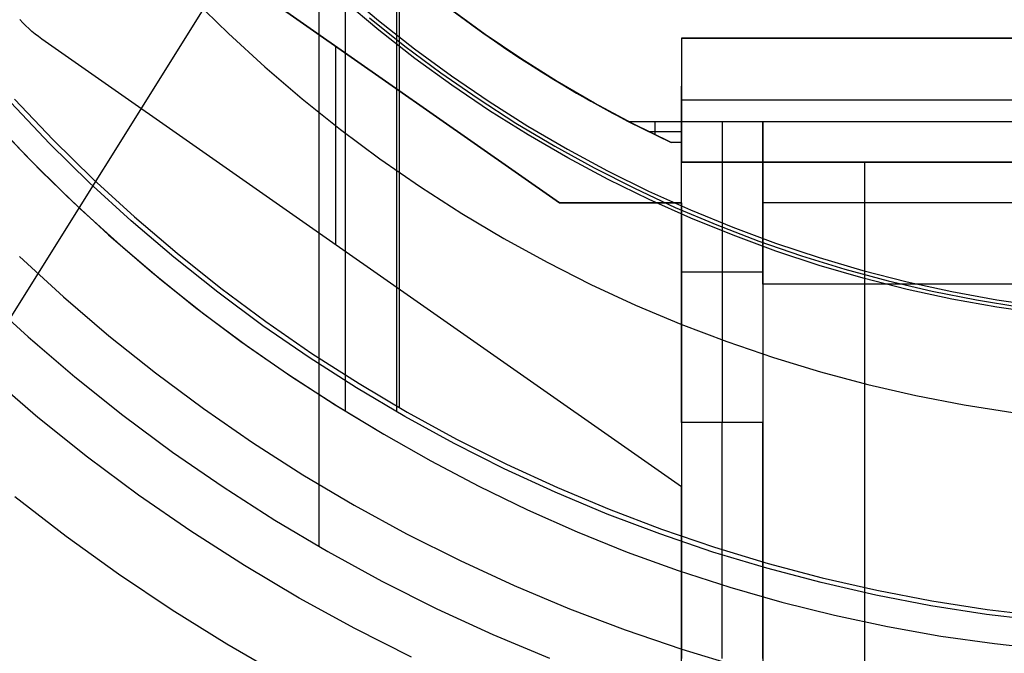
# Model space of a CAD drawing. Header units: millimetres. Extents: x 6038 to 7358, y -8545 to -7225.
# Tile 53 of 256: x 6669 to 6693, y -7925 to -7910. Entities that reach past the tile are written whole.
import ezdxf

# ---------------------------------------------------------------- set-up
doc = ezdxf.new("R2010")
doc.units = ezdxf.units.MM
doc.layers.add('color', color=7, linetype='Continuous')
doc.layers.add('luz', color=7, linetype='Continuous')

msp = doc.modelspace()

# ---------------------------------------------------------------- linework, layer by layer
at = {"color": 7, "true_color": 0xffffff}
for p, q in [((6676.407, -7846.719, 105.1), (6676.407, -7922.614, 105.1)), ((6677.056, -7850.054, 51.1), (6677.056, -7919.279, 51.1)), ((6678.316, -7850.025, 199.6), (6678.316, -7919.308, 199.6)), ((6678.379, -7850.134, 200.6), (6678.379, -7919.199, 200.6)), ((6682.316, -7914.167, 258.059), (6672.316, -7907.167, 258.059)), ((6672.316, -7907.167, 261.059), (6682.316, -7914.167, 261.059)), ((6682.316, -7914.167, 259.559), (6672.316, -7907.167, 259.559)), ((6682.316, -7914.167, 258.059), (6672.316, -7907.167, 258.059)), ((6672.316, -7907.167, 261.059), (6682.316, -7914.167, 261.059)), ((6679.383, -7909.213, 215.059), (6680.194, -7909.818, 215.059)), ((6679.585, -7909.368, 212.059), (6680.431, -7909.986, 212.059)), ((6679.585, -7909.368, 212.059), (6680.431, -7909.986, 212.059)), ((6680.494, -7910.031, 218.059), (6679.639, -7909.408, 218.059)), ((6680.494, -7910.031, 218.059), (6679.639, -7909.408, 218.059)), ((6669.13, -7909.742, 258.059), (6669.061, -7909.665, 258.059)), ((6669.13, -7909.742, 261.059), (6669.061, -7909.665, 261.059)), ((6669.13, -7909.742, 258.059), (6669.061, -7909.665, 258.059)), ((6669.13, -7909.742, 259.559), (6669.061, -7909.665, 259.559)), ((6669.13, -7909.742, 261.059), (6669.061, -7909.665, 261.059)), ((6669.202, -7909.815, 258.059), (6669.13, -7909.742, 258.059)), ((6669.202, -7909.815, 261.059), (6669.13, -7909.742, 261.059)), ((6669.202, -7909.815, 258.059), (6669.13, -7909.742, 258.059)), ((6669.202, -7909.815, 259.559), (6669.13, -7909.742, 259.559)), ((6669.202, -7909.815, 261.059), (6669.13, -7909.742, 261.059)), ((6669.276, -7909.887, 258.059), (6669.202, -7909.815, 258.059)), ((6669.276, -7909.887, 261.059), (6669.202, -7909.815, 261.059)), ((6669.276, -7909.887, 258.059), (6669.202, -7909.815, 258.059)), ((6669.276, -7909.887, 259.559), (6669.202, -7909.815, 259.559)), ((6669.276, -7909.887, 261.059), (6669.202, -7909.815, 261.059)), ((6680.194, -7909.818, 215.059), (6681.024, -7910.396, 215.059)), ((6669.353, -7909.955, 258.059), (6669.276, -7909.887, 258.059)), ((6669.353, -7909.955, 261.059), (6669.276, -7909.887, 261.059)), ((6669.353, -7909.955, 258.059), (6669.276, -7909.887, 258.059)), ((6669.353, -7909.955, 259.559), (6669.276, -7909.887, 259.559)), ((6669.353, -7909.955, 261.059), (6669.276, -7909.887, 261.059)), ((6669.432, -7910.021, 258.059), (6669.353, -7909.955, 258.059)), ((6669.432, -7910.021, 261.059), (6669.353, -7909.955, 261.059)), ((6669.432, -7910.021, 258.059), (6669.353, -7909.955, 258.059)), ((6669.432, -7910.021, 259.559), (6669.353, -7909.955, 259.559)), ((6669.432, -7910.021, 261.059), (6669.353, -7909.955, 261.059)), ((6669.513, -7910.084, 258.059), (6669.432, -7910.021, 258.059)), ((6669.513, -7910.084, 261.059), (6669.432, -7910.021, 261.059)), ((6669.513, -7910.084, 258.059), (6669.432, -7910.021, 258.059)), ((6669.513, -7910.084, 259.559), (6669.432, -7910.021, 259.559)), ((6669.513, -7910.084, 261.059), (6669.432, -7910.021, 261.059)), ((6669.596, -7910.145, 258.059), (6669.513, -7910.084, 258.059)), ((6669.596, -7910.145, 261.059), (6669.513, -7910.084, 261.059)), ((6669.596, -7910.145, 258.059), (6669.513, -7910.084, 258.059)), ((6669.596, -7910.145, 259.559), (6669.513, -7910.084, 259.559)), ((6669.596, -7910.145, 261.059), (6669.513, -7910.084, 261.059)), ((6680.431, -7909.986, 212.059), (6681.297, -7910.577, 212.059)), ((6680.431, -7909.986, 212.059), (6681.297, -7910.577, 212.059)), ((6681.369, -7910.624, 218.059), (6680.494, -7910.031, 218.059)), ((6681.369, -7910.624, 218.059), (6680.494, -7910.031, 218.059)), ((6685.316, -7921.149, 258.059), (6669.596, -7910.145, 258.059)), ((6685.316, -7921.149, 261.059), (6669.596, -7910.145, 261.059)), ((6669.596, -7910.145, 261.059), (6669.596, -7910.145, 258.059)), ((6685.316, -7921.149, 258.059), (6669.596, -7910.145, 258.059)), ((6685.316, -7921.149, 259.559), (6669.596, -7910.145, 259.559)), ((6669.596, -7910.145, 261.059), (6669.596, -7910.145, 258.059)), ((6685.316, -7921.149, 261.059), (6669.596, -7910.145, 261.059)), ((6676.816, -7910.317, 258.059), (6676.816, -7915.199, 258.059)), ((6711.316, -7910.123, 218.059), (6685.316, -7910.123, 218.059)), ((6685.316, -7910.123, 218.059), (6685.316, -7910.123, 223.059)), ((6685.316, -7910.123, 223.059), (6711.316, -7910.123, 223.059)), ((6711.316, -7910.123, 220.559), (6685.316, -7910.123, 220.559)), ((6685.316, -7910.123, 223.059), (6711.316, -7910.123, 223.059)), ((6685.316, -7910.123, 223.059), (6685.316, -7913.167, 258.059)), ((6685.316, -7910.123, 218.059), (6685.316, -7910.123, 223.059)), ((6685.316, -7910.123, 223.059), (6685.316, -7913.167, 258.059)), ((6685.316, -7910.123, 218.059), (6685.316, -7912.688, 218.059)), ((6711.316, -7910.123, 218.059), (6685.316, -7910.123, 218.059)), ((6685.316, -7910.123, 218.059), (6685.316, -7912.688, 218.059)), ((6681.024, -7910.396, 215.059), (6681.873, -7910.946, 215.059)), ((6681.297, -7910.577, 212.059), (6682.182, -7911.137, 212.059)), ((6681.297, -7910.577, 212.059), (6682.182, -7911.137, 212.059)), ((6677.316, -7910.667, 261.059), (6677.316, -7910.667, 258.059)), ((6682.264, -7911.187, 218.059), (6681.369, -7910.624, 218.059)), ((6682.264, -7911.187, 218.059), (6681.369, -7910.624, 218.059)), ((6681.873, -7910.946, 215.059), (6682.739, -7911.469, 215.059)), ((6682.182, -7911.137, 212.059), (6683.086, -7911.667, 212.059)), ((6682.182, -7911.137, 212.059), (6683.086, -7911.667, 212.059)), ((6683.178, -7911.719, 218.059), (6682.264, -7911.187, 218.059)), ((6683.178, -7911.719, 218.059), (6682.264, -7911.187, 218.059)), ((6685.316, -7916.951, 236.559), (6685.316, -7911.297, 236.559)), ((6682.739, -7911.469, 215.059), (6683.622, -7911.962, 215.059)), ((6669.789, -7912.706, 199.6), (6668.838, -7911.704, 199.6)), ((6669.789, -7912.706, 199.6), (6668.838, -7911.704, 199.6)), ((6668.931, -7911.619, 200.6), (6669.879, -7912.618, 200.6)), ((6668.931, -7911.619, 200.6), (6669.879, -7912.618, 200.6)), ((6683.086, -7911.667, 212.059), (6684.007, -7912.167, 212.059)), ((6683.086, -7911.667, 212.059), (6684.007, -7912.167, 212.059)), ((6684.11, -7912.22, 218.059), (6683.178, -7911.719, 218.059)), ((6684.11, -7912.22, 218.059), (6683.178, -7911.719, 218.059)), ((6711.316, -7911.645, 240.559), (6685.316, -7911.645, 240.559)), ((6668.264, -7912.007, 51.1), (6669.22, -7913.023, 51.1)), ((6668.264, -7912.007, 51.1), (6669.22, -7913.023, 51.1)), ((6683.622, -7911.962, 215.059), (6684.52, -7912.427, 215.059)), ((6684.007, -7912.167, 212.059), (6685.058, -7912.688, 218.059)), ((6684.007, -7912.167, 212.059), (6685.058, -7912.688, 218.059)), ((6684.007, -7912.167, 212.059), (6685.316, -7912.167, 212.059)), ((6684.007, -7912.167, 212.059), (6685.316, -7912.167, 212.059)), ((6685.058, -7912.688, 218.059), (6684.11, -7912.22, 218.059)), ((6685.058, -7912.688, 218.059), (6684.11, -7912.22, 218.059)), ((6684.662, -7912.167, 212.059), (6684.662, -7912.497, 215.864)), ((6685.316, -7912.167, 212.059), (6685.316, -7912.688, 218.059)), ((6685.316, -7919.571, 249.976), (6685.316, -7912.167, 212.059)), ((6685.316, -7912.167, 212.059), (6687.316, -7912.167, 212.059)), ((6685.316, -7912.167, 212.059), (6685.316, -7912.688, 218.059)), ((6685.316, -7919.571, 249.976), (6685.316, -7912.167, 212.059)), ((6685.316, -7912.167, 212.059), (6687.316, -7912.167, 212.059)), ((6686.316, -7912.167, 212.059), (6686.316, -7919.571, 249.976)), ((6687.316, -7912.167, 212.059), (6687.316, -7919.571, 249.976)), ((6687.316, -7916.167, 258.059), (6687.316, -7912.167, 212.059)), ((6687.316, -7912.167, 212.059), (6709.316, -7912.167, 212.059)), ((6687.316, -7912.167, 212.059), (6687.316, -7919.571, 249.976)), ((6687.316, -7916.167, 258.059), (6687.316, -7912.167, 212.059)), ((6687.316, -7912.167, 212.059), (6709.316, -7912.167, 212.059)), ((6668.663, -7912.44, 51.1), (6669.588, -7913.395, 51.1)), ((6685.316, -7912.427, 215.059), (6684.52, -7912.427, 215.059)), ((6670.774, -7913.674, 199.6), (6669.789, -7912.706, 199.6)), ((6670.774, -7913.674, 199.6), (6669.789, -7912.706, 199.6)), ((6669.879, -7912.618, 200.6), (6670.86, -7913.583, 200.6)), ((6669.879, -7912.618, 200.6), (6670.86, -7913.583, 200.6)), ((6685.316, -7912.688, 218.059), (6685.058, -7912.688, 218.059)), ((6685.316, -7912.688, 218.059), (6685.058, -7912.688, 218.059)), ((6669.22, -7913.023, 51.1), (6670.211, -7914.005, 51.1)), ((6669.22, -7913.023, 51.1), (6670.211, -7914.005, 51.1)), ((6685.316, -7913.167, 258.059), (6711.316, -7913.167, 258.059)), ((6685.316, -7913.167, 258.059), (6711.316, -7913.167, 258.059)), ((6685.316, -7913.167, 258.059), (6685.316, -7913.167, 261.059)), ((6685.316, -7913.167, 261.059), (6711.316, -7913.167, 261.059)), ((6711.316, -7913.167, 259.559), (6685.316, -7913.167, 259.559)), ((6685.316, -7913.167, 258.059), (6685.316, -7913.167, 261.059)), ((6685.316, -7914.167, 261.059), (6685.316, -7913.167, 261.059)), ((6685.316, -7913.167, 261.059), (6711.316, -7913.167, 261.059)), ((6685.316, -7914.167, 261.059), (6685.316, -7913.167, 261.059)), ((6689.816, -7913.167, 261.059), (6689.816, -7942.167, 261.059)), ((6669.588, -7913.395, 51.1), (6670.543, -7914.32, 51.1)), ((6671.791, -7914.607, 199.6), (6670.774, -7913.674, 199.6)), ((6671.791, -7914.607, 199.6), (6670.774, -7913.674, 199.6)), ((6670.86, -7913.583, 200.6), (6671.875, -7914.513, 200.6)), ((6670.86, -7913.583, 200.6), (6671.875, -7914.513, 200.6)), ((6670.211, -7914.005, 51.1), (6671.234, -7914.952, 51.1)), ((6670.211, -7914.005, 51.1), (6671.234, -7914.952, 51.1)), ((6682.316, -7914.167, 261.059), (6682.316, -7914.167, 258.059)), ((6682.316, -7914.167, 261.059), (6682.316, -7914.167, 258.059)), ((6685.316, -7914.167, 258.059), (6682.316, -7914.167, 258.059)), ((6682.316, -7914.167, 261.059), (6685.316, -7914.167, 261.059)), ((6685.316, -7914.167, 259.559), (6682.316, -7914.167, 259.559)), ((6685.316, -7914.167, 258.059), (6682.316, -7914.167, 258.059)), ((6682.316, -7914.167, 261.059), (6685.316, -7914.167, 261.059)), ((6683.816, -7914.167, 261.059), (6683.816, -7914.167, 258.059)), ((6685.316, -7914.167, 261.059), (6685.316, -7914.167, 258.059)), ((6685.316, -7914.167, 258.059), (6685.316, -7921.149, 258.059)), ((6685.316, -7914.167, 261.059), (6685.316, -7914.167, 258.059)), ((6685.316, -7914.167, 258.059), (6685.316, -7921.149, 258.059)), ((6709.316, -7914.167, 235.059), (6687.316, -7914.167, 235.059)), ((6687.316, -7914.167, 235.059), (6687.316, -7916.658, 235.059)), ((6670.543, -7914.32, 51.1), (6671.528, -7915.213, 51.1)), ((6672.841, -7915.505, 199.6), (6671.791, -7914.607, 199.6)), ((6672.841, -7915.505, 199.6), (6671.791, -7914.607, 199.6)), ((6671.875, -7914.513, 200.6), (6672.921, -7915.408, 200.6)), ((6671.875, -7914.513, 200.6), (6672.921, -7915.408, 200.6)), ((6671.234, -7914.952, 51.1), (6672.29, -7915.864, 51.1)), ((6671.234, -7914.952, 51.1), (6672.29, -7915.864, 51.1)), ((6671.528, -7915.213, 51.1), (6672.542, -7916.073, 51.1)), ((6672.921, -7915.408, 200.6), (6673.997, -7916.266, 200.6)), ((6672.921, -7915.408, 200.6), (6673.997, -7916.266, 200.6)), ((6669.048, -7915.491, 52.515), (6670.13, -7916.483, 52.515)), ((6669.048, -7915.491, 52.515), (6670.13, -7916.483, 52.515)), ((6673.92, -7916.366, 199.6), (6672.841, -7915.505, 199.6)), ((6673.92, -7916.366, 199.6), (6672.841, -7915.505, 199.6)), ((6677.456, -7915.647, 258.059), (6677.456, -7915.647, 261.059)), ((6672.29, -7915.864, 51.1), (6673.376, -7916.739, 51.1)), ((6672.29, -7915.864, 51.1), (6673.376, -7916.739, 51.1)), ((6687.316, -7915.869, 231.018), (6685.316, -7915.869, 231.018)), ((6672.542, -7916.073, 51.1), (6673.583, -7916.899, 51.1)), ((6675.029, -7917.189, 199.6), (6673.92, -7916.366, 199.6)), ((6675.029, -7917.189, 199.6), (6673.92, -7916.366, 199.6)), ((6673.997, -7916.266, 200.6), (6675.102, -7917.087, 200.6)), ((6673.997, -7916.266, 200.6), (6675.102, -7917.087, 200.6)), ((6709.316, -7916.167, 258.059), (6687.316, -7916.167, 258.059)), ((6687.316, -7916.167, 258.059), (6687.316, -7929.385, 258.059)), ((6709.316, -7916.167, 258.059), (6687.316, -7916.167, 258.059)), ((6687.316, -7916.167, 258.059), (6687.316, -7929.385, 258.059)), ((6668.145, -7916.442, 105.1), (6669.26, -7917.465, 105.1)), ((6668.145, -7916.442, 105.1), (6669.26, -7917.465, 105.1)), ((6670.13, -7916.483, 52.515), (6671.245, -7917.437, 52.515)), ((6670.13, -7916.483, 52.515), (6671.245, -7917.437, 52.515)), ((6673.376, -7916.739, 51.1), (6674.492, -7917.577, 51.1)), ((6673.376, -7916.739, 51.1), (6674.492, -7917.577, 51.1)), ((6673.583, -7916.899, 51.1), (6674.651, -7917.691, 51.1)), ((6675.102, -7917.087, 200.6), (6676.235, -7917.869, 200.6)), ((6675.102, -7917.087, 200.6), (6676.235, -7917.869, 200.6)), ((6676.165, -7917.973, 199.6), (6675.029, -7917.189, 199.6)), ((6676.165, -7917.973, 199.6), (6675.029, -7917.189, 199.6)), ((6669.26, -7917.465, 105.1), (6670.409, -7918.448, 105.1)), ((6669.26, -7917.465, 105.1), (6670.409, -7918.448, 105.1)), ((6671.245, -7917.437, 52.515), (6672.392, -7918.351, 52.515)), ((6671.245, -7917.437, 52.515), (6672.392, -7918.351, 52.515)), ((6674.492, -7917.577, 51.1), (6675.636, -7918.375, 51.1)), ((6674.492, -7917.577, 51.1), (6675.636, -7918.375, 51.1)), ((6674.651, -7917.691, 51.1), (6675.744, -7918.448, 51.1)), ((6677.328, -7918.718, 199.6), (6676.165, -7917.973, 199.6)), ((6677.328, -7918.718, 199.6), (6676.165, -7917.973, 199.6)), ((6676.235, -7917.869, 200.6), (6677.394, -7918.611, 200.6)), ((6676.235, -7917.869, 200.6), (6677.394, -7918.611, 200.6)), ((6669.502, -7919.442, 60.689), (6668.316, -7918.424, 60.689)), ((6669.502, -7919.442, 60.689), (6668.316, -7918.424, 60.689)), ((6670.409, -7918.448, 105.1), (6671.592, -7919.391, 105.1)), ((6670.409, -7918.448, 105.1), (6671.592, -7919.391, 105.1)), ((6672.392, -7918.351, 52.515), (6673.57, -7919.226, 52.515)), ((6672.392, -7918.351, 52.515), (6673.57, -7919.226, 52.515)), ((6675.636, -7918.375, 51.1), (6676.806, -7919.134, 51.1)), ((6675.636, -7918.375, 51.1), (6676.806, -7919.134, 51.1)), ((6675.744, -7918.448, 51.1), (6676.862, -7919.168, 51.1)), ((6678.516, -7919.422, 199.6), (6677.328, -7918.718, 199.6)), ((6678.516, -7919.422, 199.6), (6677.328, -7918.718, 199.6)), ((6677.394, -7918.611, 200.6), (6678.578, -7919.313, 200.6)), ((6677.394, -7918.611, 200.6), (6678.578, -7919.313, 200.6)), ((6673.57, -7919.226, 52.515), (6674.778, -7920.06, 52.515)), ((6673.57, -7919.226, 52.515), (6674.778, -7920.06, 52.515)), ((6676.806, -7919.134, 51.1), (6678.002, -7919.852, 51.1)), ((6676.806, -7919.134, 51.1), (6678.002, -7919.852, 51.1)), ((6676.862, -7919.168, 51.1), (6678.002, -7919.852, 51.1)), ((6670.722, -7920.418, 60.689), (6669.502, -7919.442, 60.689)), ((6670.722, -7920.418, 60.689), (6669.502, -7919.442, 60.689)), ((6671.592, -7919.391, 105.1), (6672.806, -7920.293, 105.1)), ((6671.592, -7919.391, 105.1), (6672.806, -7920.293, 105.1)), ((6679.727, -7920.085, 199.6), (6678.516, -7919.422, 199.6)), ((6679.727, -7920.085, 199.6), (6678.516, -7919.422, 199.6)), ((6678.578, -7919.313, 200.6), (6679.786, -7919.974, 200.6)), ((6678.578, -7919.313, 200.6), (6679.786, -7919.974, 200.6)), ((6687.316, -7919.571, 249.976), (6685.316, -7919.571, 249.976)), ((6687.316, -7919.571, 249.976), (6685.316, -7919.571, 249.976)), ((6685.316, -7919.571, 249.976), (6685.316, -7919.642, 250.313)), ((6685.316, -7919.571, 249.976), (6685.316, -7919.642, 250.313)), ((6685.316, -7919.642, 250.313), (6685.316, -7919.726, 250.647)), ((6685.316, -7919.642, 250.313), (6685.316, -7919.726, 250.647)), ((6685.316, -7919.726, 250.647), (6685.316, -7919.821, 250.978)), ((6685.316, -7919.726, 250.647), (6685.316, -7919.821, 250.978)), ((6686.316, -7919.642, 250.313), (6686.316, -7919.571, 249.976)), ((6686.316, -7919.726, 250.647), (6686.316, -7919.642, 250.313)), ((6686.316, -7919.821, 250.978), (6686.316, -7919.726, 250.647)), ((6687.316, -7919.642, 250.313), (6687.316, -7919.571, 249.976)), ((6687.316, -7919.642, 250.313), (6687.316, -7919.571, 249.976)), ((6687.316, -7919.726, 250.647), (6687.316, -7919.642, 250.313)), ((6687.316, -7919.726, 250.647), (6687.316, -7919.642, 250.313)), ((6687.316, -7919.821, 250.978), (6687.316, -7919.726, 250.647)), ((6687.316, -7919.821, 250.978), (6687.316, -7919.726, 250.647)), ((6678.002, -7919.852, 51.1), (6679.157, -7920.514, 51.1)), ((6678.002, -7919.852, 51.1), (6679.157, -7920.514, 51.1)), ((6679.786, -7919.974, 200.6), (6681.015, -7920.592, 200.6)), ((6679.786, -7919.974, 200.6), (6681.015, -7920.592, 200.6)), ((6685.316, -7919.821, 250.978), (6685.316, -7919.927, 251.306)), ((6685.316, -7919.821, 250.978), (6685.316, -7919.927, 251.306)), ((6685.316, -7919.927, 251.306), (6685.316, -7920.044, 251.63)), ((6685.316, -7919.927, 251.306), (6685.316, -7920.044, 251.63)), ((6686.316, -7919.927, 251.306), (6686.316, -7919.821, 250.978)), ((6686.316, -7920.044, 251.63), (6686.316, -7919.927, 251.306)), ((6687.316, -7919.927, 251.306), (6687.316, -7919.821, 250.978)), ((6687.316, -7919.927, 251.306), (6687.316, -7919.821, 250.978)), ((6687.316, -7920.044, 251.63), (6687.316, -7919.927, 251.306)), ((6687.316, -7920.044, 251.63), (6687.316, -7919.927, 251.306)), ((6674.778, -7920.06, 52.515), (6676.013, -7920.851, 52.515)), ((6674.778, -7920.06, 52.515), (6676.013, -7920.851, 52.515)), ((6680.961, -7920.705, 199.6), (6679.727, -7920.085, 199.6)), ((6680.961, -7920.705, 199.6), (6679.727, -7920.085, 199.6)), ((6685.316, -7920.044, 251.63), (6685.316, -7920.173, 251.949)), ((6685.316, -7920.044, 251.63), (6685.316, -7920.173, 251.949)), ((6685.316, -7920.173, 251.949), (6685.316, -7920.312, 252.264)), ((6685.316, -7920.173, 251.949), (6685.316, -7920.312, 252.264)), ((6686.316, -7920.173, 251.949), (6686.316, -7920.044, 251.63)), ((6686.316, -7920.312, 252.264), (6686.316, -7920.173, 251.949)), ((6687.316, -7920.173, 251.949), (6687.316, -7920.044, 251.63)), ((6687.316, -7920.173, 251.949), (6687.316, -7920.044, 251.63)), ((6687.316, -7920.312, 252.264), (6687.316, -7920.173, 251.949)), ((6687.316, -7920.312, 252.264), (6687.316, -7920.173, 251.949)), ((6671.975, -7921.351, 60.689), (6670.722, -7920.418, 60.689)), ((6671.975, -7921.351, 60.689), (6670.722, -7920.418, 60.689)), ((6672.806, -7920.293, 105.1), (6674.051, -7921.152, 105.1)), ((6672.806, -7920.293, 105.1), (6674.051, -7921.152, 105.1)), ((6685.316, -7920.312, 252.264), (6685.316, -7920.463, 252.574)), ((6685.316, -7920.312, 252.264), (6685.316, -7920.463, 252.574)), ((6685.316, -7920.463, 252.574), (6685.316, -7920.623, 252.879)), ((6685.316, -7920.463, 252.574), (6685.316, -7920.623, 252.879)), ((6686.316, -7920.463, 252.574), (6686.316, -7920.312, 252.264)), ((6686.316, -7920.623, 252.879), (6686.316, -7920.463, 252.574)), ((6687.316, -7920.463, 252.574), (6687.316, -7920.312, 252.264)), ((6687.316, -7920.463, 252.574), (6687.316, -7920.312, 252.264)), ((6687.316, -7920.623, 252.879), (6687.316, -7920.463, 252.574)), ((6687.316, -7920.623, 252.879), (6687.316, -7920.463, 252.574)), ((6679.157, -7920.514, 51.1), (6680.334, -7921.136, 51.1)), ((6679.157, -7920.514, 51.1), (6680.334, -7921.136, 51.1)), ((6682.215, -7921.283, 199.6), (6680.961, -7920.705, 199.6)), ((6682.215, -7921.283, 199.6), (6680.961, -7920.705, 199.6)), ((6681.015, -7920.592, 200.6), (6682.266, -7921.168, 200.6)), ((6681.015, -7920.592, 200.6), (6682.266, -7921.168, 200.6)), ((6685.316, -7920.623, 252.879), (6685.316, -7920.795, 253.178)), ((6685.316, -7920.623, 252.879), (6685.316, -7920.795, 253.178)), ((6686.316, -7920.795, 253.178), (6686.316, -7920.623, 252.879)), ((6687.316, -7920.795, 253.178), (6687.316, -7920.623, 252.879)), ((6687.316, -7920.795, 253.178), (6687.316, -7920.623, 252.879)), ((6676.013, -7920.851, 52.515), (6677.276, -7921.599, 52.515)), ((6676.013, -7920.851, 52.515), (6677.276, -7921.599, 52.515)), ((6685.316, -7920.795, 253.178), (6685.316, -7920.976, 253.471)), ((6685.316, -7920.795, 253.178), (6685.316, -7920.976, 253.471)), ((6685.316, -7920.976, 253.471), (6685.316, -7921.167, 253.757)), ((6685.316, -7920.976, 253.471), (6685.316, -7921.167, 253.757)), ((6686.316, -7920.976, 253.471), (6686.316, -7920.795, 253.178)), ((6686.316, -7921.167, 253.757), (6686.316, -7920.976, 253.471)), ((6687.316, -7920.776, 258.059), (6687.316, -7920.776, 253.147)), ((6687.316, -7920.976, 253.471), (6687.316, -7920.795, 253.178)), ((6687.316, -7920.976, 253.471), (6687.316, -7920.795, 253.178)), ((6687.316, -7921.167, 253.757), (6687.316, -7920.976, 253.471)), ((6687.316, -7921.167, 253.757), (6687.316, -7920.976, 253.471)), ((6674.051, -7921.152, 105.1), (6675.325, -7921.968, 105.1)), ((6674.051, -7921.152, 105.1), (6675.325, -7921.968, 105.1)), ((6680.334, -7921.136, 51.1), (6681.532, -7921.716, 51.1)), ((6680.334, -7921.136, 51.1), (6681.532, -7921.716, 51.1)), ((6682.266, -7921.168, 200.6), (6683.535, -7921.7, 200.6)), ((6682.266, -7921.168, 200.6), (6683.535, -7921.7, 200.6)), ((6685.316, -7939.167, 261.059), (6685.316, -7921.149, 261.059)), ((6685.316, -7921.149, 261.059), (6685.316, -7921.149, 258.059)), ((6685.316, -7921.149, 261.059), (6685.316, -7921.149, 258.059)), ((6685.316, -7939.167, 261.059), (6685.316, -7921.149, 261.059)), ((6685.316, -7921.167, 253.757), (6685.316, -7921.368, 254.037)), ((6685.316, -7921.167, 253.757), (6685.316, -7921.368, 254.037)), ((6686.316, -7921.368, 254.037), (6686.316, -7921.167, 253.757)), ((6687.316, -7921.368, 254.037), (6687.316, -7921.167, 253.757)), ((6687.316, -7921.368, 254.037), (6687.316, -7921.167, 253.757)), ((6670.193, -7922.367, 62.1), (6668.937, -7921.397, 62.1)), ((6670.193, -7922.367, 62.1), (6668.937, -7921.397, 62.1)), ((6673.26, -7922.24, 60.689), (6671.975, -7921.351, 60.689)), ((6673.26, -7922.24, 60.689), (6671.975, -7921.351, 60.689)), ((6683.489, -7921.817, 199.6), (6682.215, -7921.283, 199.6)), ((6683.489, -7921.817, 199.6), (6682.215, -7921.283, 199.6)), ((6685.316, -7921.368, 254.037), (6685.316, -7921.579, 254.309)), ((6685.316, -7921.368, 254.037), (6685.316, -7921.579, 254.309)), ((6686.316, -7921.579, 254.309), (6686.316, -7921.368, 254.037)), ((6687.316, -7921.579, 254.309), (6687.316, -7921.368, 254.037)), ((6687.316, -7921.579, 254.309), (6687.316, -7921.368, 254.037)), ((6677.276, -7921.599, 52.515), (6678.563, -7922.304, 52.515)), ((6677.276, -7921.599, 52.515), (6678.563, -7922.304, 52.515)), ((6681.532, -7921.716, 51.1), (6682.749, -7922.256, 51.1)), ((6681.532, -7921.716, 51.1), (6682.749, -7922.256, 51.1)), ((6683.535, -7921.7, 200.6), (6684.822, -7922.188, 200.6)), ((6683.535, -7921.7, 200.6), (6684.822, -7922.188, 200.6)), ((6685.316, -7921.579, 254.309), (6685.316, -7921.799, 254.575)), ((6685.316, -7921.579, 254.309), (6685.316, -7921.799, 254.575)), ((6686.316, -7921.799, 254.575), (6686.316, -7921.579, 254.309)), ((6687.316, -7921.799, 254.575), (6687.316, -7921.579, 254.309)), ((6687.316, -7921.799, 254.575), (6687.316, -7921.579, 254.309)), ((6684.78, -7922.306, 199.6), (6683.489, -7921.817, 199.6)), ((6684.78, -7922.306, 199.6), (6683.489, -7921.817, 199.6)), ((6685.316, -7921.799, 254.575), (6685.316, -7922.028, 254.832)), ((6685.316, -7921.799, 254.575), (6685.316, -7922.028, 254.832)), ((6686.316, -7922.028, 254.832), (6686.316, -7921.799, 254.575)), ((6687.316, -7922.028, 254.832), (6687.316, -7921.799, 254.575)), ((6687.316, -7922.028, 254.832), (6687.316, -7921.799, 254.575)), ((6675.325, -7921.968, 105.1), (6676.626, -7922.74, 105.1)), ((6675.325, -7921.968, 105.1), (6676.626, -7922.74, 105.1)), ((6684.822, -7922.188, 200.6), (6686.125, -7922.632, 200.6)), ((6684.822, -7922.188, 200.6), (6686.125, -7922.632, 200.6)), ((6685.316, -7922.028, 254.832), (6685.316, -7922.265, 255.081)), ((6685.316, -7922.028, 254.832), (6685.316, -7922.265, 255.081)), ((6686.316, -7922.265, 255.081), (6686.316, -7922.028, 254.832)), ((6687.316, -7922.265, 255.081), (6687.316, -7922.028, 254.832)), ((6687.316, -7922.265, 255.081), (6687.316, -7922.028, 254.832)), ((6671.48, -7923.294, 62.1), (6670.193, -7922.367, 62.1)), ((6671.48, -7923.294, 62.1), (6670.193, -7922.367, 62.1)), ((6674.575, -7923.084, 60.689), (6673.26, -7922.24, 60.689)), ((6674.575, -7923.084, 60.689), (6673.26, -7922.24, 60.689)), ((6678.563, -7922.304, 52.515), (6679.874, -7922.963, 52.515)), ((6678.563, -7922.304, 52.515), (6679.874, -7922.963, 52.515)), ((6682.749, -7922.256, 51.1), (6683.984, -7922.753, 51.1)), ((6682.749, -7922.256, 51.1), (6683.984, -7922.753, 51.1)), ((6686.087, -7922.751, 199.6), (6684.78, -7922.306, 199.6)), ((6686.087, -7922.751, 199.6), (6684.78, -7922.306, 199.6)), ((6685.316, -7922.265, 255.081), (6685.316, -7922.511, 255.322)), ((6685.316, -7922.265, 255.081), (6685.316, -7922.511, 255.322)), ((6686.316, -7922.511, 255.322), (6686.316, -7922.265, 255.081)), ((6687.316, -7922.511, 255.322), (6687.316, -7922.265, 255.081)), ((6687.316, -7922.511, 255.322), (6687.316, -7922.265, 255.081)), ((6685.316, -7922.511, 255.322), (6685.316, -7922.766, 255.555)), ((6685.316, -7922.511, 255.322), (6685.316, -7922.766, 255.555)), ((6686.125, -7922.632, 200.6), (6687.443, -7923.03, 200.6)), ((6686.125, -7922.632, 200.6), (6687.443, -7923.03, 200.6)), ((6686.316, -7922.766, 255.555), (6686.316, -7922.511, 255.322)), ((6687.316, -7922.766, 255.555), (6687.316, -7922.511, 255.322)), ((6687.316, -7922.766, 255.555), (6687.316, -7922.511, 255.322)), ((6676.626, -7922.74, 105.1), (6677.953, -7923.466, 105.1)), ((6676.626, -7922.74, 105.1), (6677.953, -7923.466, 105.1)), ((6683.984, -7922.753, 51.1), (6685.235, -7923.207, 51.1)), ((6683.984, -7922.753, 51.1), (6685.235, -7923.207, 51.1)), ((6685.316, -7922.766, 255.555), (6685.316, -7923.028, 255.778)), ((6685.316, -7922.766, 255.555), (6685.316, -7923.028, 255.778)), ((6687.409, -7923.151, 199.6), (6686.087, -7922.751, 199.6)), ((6687.409, -7923.151, 199.6), (6686.087, -7922.751, 199.6)), ((6686.316, -7923.028, 255.778), (6686.316, -7922.766, 255.555)), ((6687.316, -7923.028, 255.778), (6687.316, -7922.766, 255.555)), ((6687.316, -7923.028, 255.778), (6687.316, -7922.766, 255.555)), ((6675.918, -7923.882, 60.689), (6674.575, -7923.084, 60.689)), ((6675.918, -7923.882, 60.689), (6674.575, -7923.084, 60.689)), ((6679.874, -7922.963, 52.515), (6681.207, -7923.577, 52.515)), ((6679.874, -7922.963, 52.515), (6681.207, -7923.577, 52.515)), ((6685.316, -7923.028, 255.778), (6685.316, -7923.297, 255.993)), ((6685.316, -7923.028, 255.778), (6685.316, -7923.297, 255.993)), ((6686.316, -7923.297, 255.993), (6686.316, -7923.028, 255.778)), ((6687.316, -7923.297, 255.993), (6687.316, -7923.028, 255.778)), ((6687.316, -7923.297, 255.993), (6687.316, -7923.028, 255.778)), ((6688.744, -7923.504, 199.6), (6687.409, -7923.151, 199.6)), ((6688.744, -7923.504, 199.6), (6687.409, -7923.151, 199.6)), ((6687.443, -7923.03, 200.6), (6688.774, -7923.382, 200.6)), ((6687.443, -7923.03, 200.6), (6688.774, -7923.382, 200.6)), ((6672.798, -7924.177, 62.1), (6671.48, -7923.294, 62.1)), ((6672.798, -7924.177, 62.1), (6671.48, -7923.294, 62.1)), ((6685.235, -7923.207, 51.1), (6686.502, -7923.617, 51.1)), ((6685.235, -7923.207, 51.1), (6686.502, -7923.617, 51.1)), ((6685.316, -7923.297, 255.993), (6685.316, -7923.574, 256.198)), ((6685.316, -7923.297, 255.993), (6685.316, -7923.574, 256.198)), ((6686.316, -7923.574, 256.198), (6686.316, -7923.297, 255.993)), ((6687.316, -7923.574, 256.198), (6687.316, -7923.297, 255.993)), ((6687.316, -7923.574, 256.198), (6687.316, -7923.297, 255.993)), ((6688.774, -7923.382, 200.6), (6690.116, -7923.689, 200.6)), ((6688.774, -7923.382, 200.6), (6690.116, -7923.689, 200.6)), ((6677.953, -7923.466, 105.1), (6679.304, -7924.145, 105.1)), ((6677.953, -7923.466, 105.1), (6679.304, -7924.145, 105.1)), ((6681.207, -7923.577, 52.515), (6682.56, -7924.144, 52.515)), ((6681.207, -7923.577, 52.515), (6682.56, -7924.144, 52.515)), ((6685.316, -7923.574, 256.198), (6685.316, -7923.858, 256.393)), ((6685.316, -7923.574, 256.198), (6685.316, -7923.858, 256.393)), ((6686.316, -7923.858, 256.393), (6686.316, -7923.574, 256.198)), ((6686.502, -7923.617, 51.1), (6687.781, -7923.984, 51.1)), ((6686.502, -7923.617, 51.1), (6687.781, -7923.984, 51.1)), ((6687.316, -7923.858, 256.393), (6687.316, -7923.574, 256.198)), ((6687.316, -7923.858, 256.393), (6687.316, -7923.574, 256.198)), ((6690.09, -7923.811, 199.6), (6688.744, -7923.504, 199.6)), ((6690.09, -7923.811, 199.6), (6688.744, -7923.504, 199.6)), ((6677.287, -7924.634, 60.689), (6675.918, -7923.882, 60.689)), ((6677.287, -7924.634, 60.689), (6675.918, -7923.882, 60.689)), ((6685.316, -7923.858, 256.393), (6685.316, -7924.148, 256.579)), ((6685.316, -7923.858, 256.393), (6685.316, -7924.148, 256.579)), ((6686.316, -7924.148, 256.579), (6686.316, -7923.858, 256.393)), ((6687.316, -7924.148, 256.579), (6687.316, -7923.858, 256.393)), ((6687.316, -7924.148, 256.579), (6687.316, -7923.858, 256.393)), ((6691.446, -7924.072, 199.6), (6690.09, -7923.811, 199.6)), ((6691.446, -7924.072, 199.6), (6690.09, -7923.811, 199.6)), ((6690.116, -7923.689, 200.6), (6691.468, -7923.948, 200.6)), ((6690.116, -7923.689, 200.6), (6691.468, -7923.948, 200.6)), ((6687.781, -7923.984, 51.1), (6689.073, -7924.306, 51.1)), ((6687.781, -7923.984, 51.1), (6689.073, -7924.306, 51.1)), ((6692.81, -7924.286, 199.6), (6691.446, -7924.072, 199.6)), ((6692.81, -7924.286, 199.6), (6691.446, -7924.072, 199.6)), ((6691.468, -7923.948, 200.6), (6692.827, -7924.161, 200.6)), ((6691.468, -7923.948, 200.6), (6692.827, -7924.161, 200.6)), ((6674.145, -7925.015, 62.1), (6672.798, -7924.177, 62.1)), ((6674.145, -7925.015, 62.1), (6672.798, -7924.177, 62.1)), ((6679.304, -7924.145, 105.1), (6680.678, -7924.778, 105.1)), ((6679.304, -7924.145, 105.1), (6680.678, -7924.778, 105.1)), ((6682.56, -7924.144, 52.515), (6683.932, -7924.664, 52.515)), ((6682.56, -7924.144, 52.515), (6683.932, -7924.664, 52.515)), ((6685.316, -7924.148, 256.579), (6685.316, -7924.445, 256.754)), ((6685.316, -7924.148, 256.579), (6685.316, -7924.445, 256.754)), ((6686.316, -7924.445, 256.754), (6686.316, -7924.148, 256.579)), ((6687.316, -7924.445, 256.754), (6687.316, -7924.148, 256.579)), ((6687.316, -7924.445, 256.754), (6687.316, -7924.148, 256.579)), ((6689.073, -7924.306, 51.1), (6690.375, -7924.584, 51.1)), ((6689.073, -7924.306, 51.1), (6690.375, -7924.584, 51.1)), ((6694.181, -7924.452, 199.6), (6692.81, -7924.286, 199.6)), ((6694.181, -7924.452, 199.6), (6692.81, -7924.286, 199.6)), ((6692.827, -7924.161, 200.6), (6694.194, -7924.327, 200.6)), ((6692.827, -7924.161, 200.6), (6694.194, -7924.327, 200.6)), ((6685.316, -7924.445, 256.754), (6685.316, -7924.747, 256.919)), ((6685.316, -7924.445, 256.754), (6685.316, -7924.747, 256.919)), ((6686.316, -7924.747, 256.919), (6686.316, -7924.445, 256.754)), ((6687.316, -7924.747, 256.919), (6687.316, -7924.445, 256.754)), ((6687.316, -7924.747, 256.919), (6687.316, -7924.445, 256.754)), ((6690.375, -7924.584, 51.1), (6691.686, -7924.816, 51.1)), ((6690.375, -7924.584, 51.1), (6691.686, -7924.816, 51.1)), ((6678.682, -7925.337, 60.689), (6677.287, -7924.634, 60.689)), ((6678.682, -7925.337, 60.689), (6677.287, -7924.634, 60.689)), ((6680.678, -7924.778, 105.1), (6682.073, -7925.363, 105.1)), ((6680.678, -7924.778, 105.1), (6682.073, -7925.363, 105.1)), ((6683.932, -7924.664, 52.515), (6685.321, -7925.137, 52.515)), ((6683.932, -7924.664, 52.515), (6685.321, -7925.137, 52.515)), ((6685.316, -7924.645, 261.059), (6685.316, -7924.645, 256.864)), ((6685.316, -7924.747, 256.919), (6685.316, -7925.055, 257.073)), ((6685.316, -7924.747, 256.919), (6685.316, -7925.055, 257.073)), ((6686.316, -7925.055, 257.073), (6686.316, -7924.747, 256.919)), ((6687.316, -7925.055, 257.073), (6687.316, -7924.747, 256.919)), ((6687.316, -7925.055, 257.073), (6687.316, -7924.747, 256.919)), ((6691.686, -7924.816, 51.1), (6693.004, -7925.003, 51.1)), ((6691.686, -7924.816, 51.1), (6693.004, -7925.003, 51.1)), ((6675.52, -7925.807, 62.1), (6674.145, -7925.015, 62.1)), ((6675.52, -7925.807, 62.1), (6674.145, -7925.015, 62.1)), ((6685.316, -7925.055, 257.073), (6685.316, -7925.368, 257.217)), ((6685.316, -7925.055, 257.073), (6685.316, -7925.368, 257.217)), ((6686.316, -7925.368, 257.217), (6686.316, -7925.055, 257.073)), ((6687.316, -7925.368, 257.217), (6687.316, -7925.055, 257.073)), ((6687.316, -7925.368, 257.217), (6687.316, -7925.055, 257.073)), ((6693.004, -7925.003, 51.1), (6694.327, -7925.145, 51.1)), ((6693.004, -7925.003, 51.1), (6694.327, -7925.145, 51.1)), ((6685.321, -7925.137, 52.515), (6686.726, -7925.562, 52.515)), ((6685.321, -7925.137, 52.515), (6686.726, -7925.562, 52.515))]:
    msp.add_line(p, q, dxfattribs=at)
at = {"layer": 'color', "color": 254, "true_color": 0xcad1ee}
for p, q in [((6677.014, -7908.959, 28.2), (6677.872, -7909.686, 28.2)), ((6677.014, -7908.959, 28.2), (6677.872, -7909.686, 28.2)), ((6673.327, -7909.16, 38.6), (6674.187, -7910.008, 38.6)), ((6673.327, -7909.16, 30.3), (6674.187, -7910.008, 30.3)), ((6673.327, -7909.16, 38.6), (6674.187, -7910.008, 38.6)), ((6673.327, -7909.16, 34.45), (6674.187, -7910.008, 34.45)), ((6673.327, -7909.16, 30.3), (6674.187, -7910.008, 30.3)), ((6677.88, -7909.927, 38.6), (6677.02, -7909.206, 38.6)), ((6677.88, -7909.927, 38.6), (6677.02, -7909.206, 38.6)), ((6677.651, -7909.622, 33.4), (6678.517, -7910.314, 33.4)), ((6677.872, -7909.686, 28.2), (6678.755, -7910.382, 28.2)), ((6677.872, -7909.686, 28.2), (6678.755, -7910.382, 28.2)), ((6674.187, -7910.008, 38.6), (6675.076, -7910.826, 38.6)), ((6674.187, -7910.008, 30.3), (6675.076, -7910.826, 30.3)), ((6674.187, -7910.008, 38.6), (6675.076, -7910.826, 38.6)), ((6674.187, -7910.008, 34.45), (6675.076, -7910.826, 34.45)), ((6674.187, -7910.008, 30.3), (6675.076, -7910.826, 30.3)), ((6678.764, -7910.617, 38.6), (6677.88, -7909.927, 38.6)), ((6678.764, -7910.617, 38.6), (6677.88, -7909.927, 38.6)), ((6678.517, -7910.314, 33.4), (6679.405, -7910.977, 33.4)), ((6678.755, -7910.382, 28.2), (6679.661, -7911.047, 28.2)), ((6678.755, -7910.382, 28.2), (6679.661, -7911.047, 28.2)), ((6675.076, -7910.826, 38.6), (6675.993, -7911.613, 38.6)), ((6675.076, -7910.826, 30.3), (6675.993, -7911.613, 30.3)), ((6675.076, -7910.826, 38.6), (6675.993, -7911.613, 38.6)), ((6675.076, -7910.826, 34.45), (6675.993, -7911.613, 34.45)), ((6675.076, -7910.826, 30.3), (6675.993, -7911.613, 30.3)), ((6679.671, -7911.277, 38.6), (6678.764, -7910.617, 38.6)), ((6679.671, -7911.277, 38.6), (6678.764, -7910.617, 38.6)), ((6679.405, -7910.977, 33.4), (6680.316, -7911.608, 33.4)), ((6679.661, -7911.047, 28.2), (6680.59, -7911.681, 28.2)), ((6679.661, -7911.047, 28.2), (6680.59, -7911.681, 28.2)), ((6680.601, -7911.905, 38.6), (6679.671, -7911.277, 38.6)), ((6680.601, -7911.905, 38.6), (6679.671, -7911.277, 38.6)), ((6675.993, -7911.613, 38.6), (6676.937, -7912.368, 38.6)), ((6675.993, -7911.613, 30.3), (6676.937, -7912.368, 30.3)), ((6675.993, -7911.613, 38.6), (6676.937, -7912.368, 38.6)), ((6675.993, -7911.613, 34.45), (6676.937, -7912.368, 34.45)), ((6675.993, -7911.613, 30.3), (6676.937, -7912.368, 30.3)), ((6680.316, -7911.608, 33.4), (6681.248, -7912.208, 33.4)), ((6680.59, -7911.681, 28.2), (6681.541, -7912.281, 28.2)), ((6680.59, -7911.681, 28.2), (6681.541, -7912.281, 28.2)), ((6681.552, -7912.5, 38.6), (6680.601, -7911.905, 38.6)), ((6681.552, -7912.5, 38.6), (6680.601, -7911.905, 38.6)), ((6681.248, -7912.208, 33.4), (6682.2, -7912.776, 33.4)), ((6681.541, -7912.281, 28.2), (6682.511, -7912.848, 28.2)), ((6681.541, -7912.281, 28.2), (6682.511, -7912.848, 28.2)), ((6676.937, -7912.368, 38.6), (6677.906, -7913.089, 38.6)), ((6676.937, -7912.368, 30.3), (6677.906, -7913.089, 30.3)), ((6676.937, -7912.368, 38.6), (6677.906, -7913.089, 38.6)), ((6676.937, -7912.368, 34.45), (6677.906, -7913.089, 34.45)), ((6676.937, -7912.368, 30.3), (6677.906, -7913.089, 30.3)), ((6682.522, -7913.062, 38.6), (6681.552, -7912.5, 38.6)), ((6682.522, -7913.062, 38.6), (6681.552, -7912.5, 38.6)), ((6682.2, -7912.776, 33.4), (6683.171, -7913.311, 33.4)), ((6682.511, -7912.848, 28.2), (6683.501, -7913.381, 28.2)), ((6682.511, -7912.848, 28.2), (6683.501, -7913.381, 28.2)), ((6677.906, -7913.089, 38.6), (6678.899, -7913.777, 38.6)), ((6677.906, -7913.089, 30.3), (6678.899, -7913.777, 30.3)), ((6677.906, -7913.089, 38.6), (6678.899, -7913.777, 38.6)), ((6677.906, -7913.089, 34.45), (6678.899, -7913.777, 34.45)), ((6677.906, -7913.089, 30.3), (6678.899, -7913.777, 30.3)), ((6683.512, -7913.591, 38.6), (6682.522, -7913.062, 38.6)), ((6683.512, -7913.591, 38.6), (6682.522, -7913.062, 38.6)), ((6683.171, -7913.311, 33.4), (6684.159, -7913.812, 33.4)), ((6683.501, -7913.381, 28.2), (6684.509, -7913.879, 28.2)), ((6683.501, -7913.381, 28.2), (6684.509, -7913.879, 28.2)), ((6684.519, -7914.085, 38.6), (6683.512, -7913.591, 38.6)), ((6684.519, -7914.085, 38.6), (6683.512, -7913.591, 38.6)), ((6678.899, -7913.777, 38.6), (6679.916, -7914.43, 38.6)), ((6678.899, -7913.777, 30.3), (6679.916, -7914.43, 30.3)), ((6678.899, -7913.777, 38.6), (6679.916, -7914.43, 38.6)), ((6678.899, -7913.777, 34.45), (6679.916, -7914.43, 34.45)), ((6678.899, -7913.777, 30.3), (6679.916, -7914.43, 30.3)), ((6684.159, -7913.812, 33.4), (6685.164, -7914.28, 33.4)), ((6684.509, -7913.879, 28.2), (6685.534, -7914.342, 28.2)), ((6684.509, -7913.879, 28.2), (6685.534, -7914.342, 28.2)), ((6685.543, -7914.544, 38.6), (6684.519, -7914.085, 38.6)), ((6685.543, -7914.544, 38.6), (6684.519, -7914.085, 38.6)), ((6679.916, -7914.43, 38.6), (6680.954, -7915.048, 38.6)), ((6679.916, -7914.43, 30.3), (6680.954, -7915.048, 30.3)), ((6679.916, -7914.43, 38.6), (6680.954, -7915.048, 38.6)), ((6679.916, -7914.43, 34.45), (6680.954, -7915.048, 34.45)), ((6679.916, -7914.43, 30.3), (6680.954, -7915.048, 30.3)), ((6685.164, -7914.28, 33.4), (6686.185, -7914.712, 33.4)), ((6685.534, -7914.342, 28.2), (6686.574, -7914.769, 28.2)), ((6685.534, -7914.342, 28.2), (6686.574, -7914.769, 28.2)), ((6686.582, -7914.967, 38.6), (6685.543, -7914.544, 38.6)), ((6686.582, -7914.967, 38.6), (6685.543, -7914.544, 38.6)), ((6686.185, -7914.712, 33.4), (6687.22, -7915.11, 33.4)), ((6686.574, -7914.769, 28.2), (6687.628, -7915.16, 28.2)), ((6686.574, -7914.769, 28.2), (6687.628, -7915.16, 28.2)), ((6680.954, -7915.048, 38.6), (6682.013, -7915.629, 38.6)), ((6680.954, -7915.048, 30.3), (6682.013, -7915.629, 30.3)), ((6680.954, -7915.048, 38.6), (6682.013, -7915.629, 38.6)), ((6680.954, -7915.048, 34.45), (6682.013, -7915.629, 34.45)), ((6680.954, -7915.048, 30.3), (6682.013, -7915.629, 30.3)), ((6687.634, -7915.354, 38.6), (6686.582, -7914.967, 38.6)), ((6687.634, -7915.354, 38.6), (6686.582, -7914.967, 38.6)), ((6687.22, -7915.11, 33.4), (6688.267, -7915.472, 33.4)), ((6687.628, -7915.16, 28.2), (6688.695, -7915.513, 28.2)), ((6687.628, -7915.16, 28.2), (6688.695, -7915.513, 28.2)), ((6688.7, -7915.705, 38.6), (6687.634, -7915.354, 38.6)), ((6688.7, -7915.705, 38.6), (6687.634, -7915.354, 38.6)), ((6682.013, -7915.629, 38.6), (6683.092, -7916.174, 38.6)), ((6682.013, -7915.629, 30.3), (6683.092, -7916.174, 30.3)), ((6682.013, -7915.629, 38.6), (6683.092, -7916.174, 38.6)), ((6682.013, -7915.629, 34.45), (6683.092, -7916.174, 34.45)), ((6682.013, -7915.629, 30.3), (6683.092, -7916.174, 30.3)), ((6688.267, -7915.472, 33.4), (6689.327, -7915.798, 33.4)), ((6688.695, -7915.513, 28.2), (6689.774, -7915.829, 28.2)), ((6688.695, -7915.513, 28.2), (6689.774, -7915.829, 28.2)), ((6689.777, -7916.018, 38.6), (6688.7, -7915.705, 38.6)), ((6689.777, -7916.018, 38.6), (6688.7, -7915.705, 38.6)), ((6689.327, -7915.798, 33.4), (6690.397, -7916.087, 33.4)), ((6689.774, -7915.829, 28.2), (6690.863, -7916.108, 28.2)), ((6689.774, -7915.829, 28.2), (6690.863, -7916.108, 28.2)), ((6690.864, -7916.295, 38.6), (6689.777, -7916.018, 38.6)), ((6690.864, -7916.295, 38.6), (6689.777, -7916.018, 38.6)), ((6690.397, -7916.087, 33.4), (6691.476, -7916.34, 33.4)), ((6690.863, -7916.108, 28.2), (6691.962, -7916.348, 28.2)), ((6690.863, -7916.108, 28.2), (6691.962, -7916.348, 28.2)), ((6683.092, -7916.174, 38.6), (6684.189, -7916.681, 38.6)), ((6683.092, -7916.174, 30.3), (6684.189, -7916.681, 30.3)), ((6683.092, -7916.174, 38.6), (6684.189, -7916.681, 38.6)), ((6683.092, -7916.174, 34.45), (6684.189, -7916.681, 34.45)), ((6683.092, -7916.174, 30.3), (6684.189, -7916.681, 30.3)), ((6691.96, -7916.533, 38.6), (6690.864, -7916.295, 38.6)), ((6691.96, -7916.533, 38.6), (6690.864, -7916.295, 38.6)), ((6691.476, -7916.34, 33.4), (6692.563, -7916.555, 33.4)), ((6691.962, -7916.348, 28.2), (6693.068, -7916.551, 28.2)), ((6691.962, -7916.348, 28.2), (6693.068, -7916.551, 28.2)), ((6693.064, -7916.734, 38.6), (6691.96, -7916.533, 38.6)), ((6693.064, -7916.734, 38.6), (6691.96, -7916.533, 38.6)), ((6692.563, -7916.555, 33.4), (6693.657, -7916.734, 33.4)), ((6693.068, -7916.551, 28.2), (6694.18, -7916.714, 28.2)), ((6693.068, -7916.551, 28.2), (6694.18, -7916.714, 28.2)), ((6684.189, -7916.681, 38.6), (6685.302, -7917.15, 38.6)), ((6684.189, -7916.681, 30.3), (6685.302, -7917.15, 30.3)), ((6684.189, -7916.681, 38.6), (6685.302, -7917.15, 38.6)), ((6684.189, -7916.681, 34.45), (6685.302, -7917.15, 34.45)), ((6684.189, -7916.681, 30.3), (6685.302, -7917.15, 30.3)), ((6694.174, -7916.896, 38.6), (6693.064, -7916.734, 38.6)), ((6694.174, -7916.896, 38.6), (6693.064, -7916.734, 38.6)), ((6685.302, -7917.15, 38.6), (6686.431, -7917.58, 38.6)), ((6685.302, -7917.15, 30.3), (6686.431, -7917.58, 30.3)), ((6685.302, -7917.15, 38.6), (6686.431, -7917.58, 38.6)), ((6685.302, -7917.15, 34.45), (6686.431, -7917.58, 34.45)), ((6685.302, -7917.15, 30.3), (6686.431, -7917.58, 30.3)), ((6686.431, -7917.58, 38.6), (6687.574, -7917.971, 38.6)), ((6686.431, -7917.58, 30.3), (6687.574, -7917.971, 30.3)), ((6686.431, -7917.58, 38.6), (6687.574, -7917.971, 38.6)), ((6686.431, -7917.58, 34.45), (6687.574, -7917.971, 34.45)), ((6686.431, -7917.58, 30.3), (6687.574, -7917.971, 30.3)), ((6687.574, -7917.971, 38.6), (6688.731, -7918.322, 38.6)), ((6687.574, -7917.971, 30.3), (6688.731, -7918.322, 30.3)), ((6687.574, -7917.971, 38.6), (6688.731, -7918.322, 38.6)), ((6687.574, -7917.971, 34.45), (6688.731, -7918.322, 34.45)), ((6687.574, -7917.971, 30.3), (6688.731, -7918.322, 30.3)), ((6688.731, -7918.322, 38.6), (6689.898, -7918.633, 38.6)), ((6688.731, -7918.322, 30.3), (6689.898, -7918.633, 30.3)), ((6688.731, -7918.322, 38.6), (6689.898, -7918.633, 38.6)), ((6688.731, -7918.322, 34.45), (6689.898, -7918.633, 34.45)), ((6688.731, -7918.322, 30.3), (6689.898, -7918.633, 30.3)), ((6689.898, -7918.633, 38.6), (6691.076, -7918.904, 38.6)), ((6689.898, -7918.633, 30.3), (6691.076, -7918.904, 30.3)), ((6689.898, -7918.633, 38.6), (6691.076, -7918.904, 38.6)), ((6689.898, -7918.633, 34.45), (6691.076, -7918.904, 34.45)), ((6689.898, -7918.633, 30.3), (6691.076, -7918.904, 30.3)), ((6691.076, -7918.904, 38.6), (6692.262, -7919.133, 38.6)), ((6691.076, -7918.904, 30.3), (6692.262, -7919.133, 30.3)), ((6691.076, -7918.904, 38.6), (6692.262, -7919.133, 38.6)), ((6691.076, -7918.904, 34.45), (6692.262, -7919.133, 34.45)), ((6691.076, -7918.904, 30.3), (6692.262, -7919.133, 30.3)), ((6692.262, -7919.133, 38.6), (6693.455, -7919.322, 38.6)), ((6692.262, -7919.133, 30.3), (6693.455, -7919.322, 30.3)), ((6692.262, -7919.133, 38.6), (6693.455, -7919.322, 38.6)), ((6692.262, -7919.133, 34.45), (6693.455, -7919.322, 34.45)), ((6692.262, -7919.133, 30.3), (6693.455, -7919.322, 30.3))]:
    msp.add_line(p, q, dxfattribs=at)
at = {"layer": 'luz', "color": 254, "true_color": 0xcad1ee}
for p, q in [((6771.663, -7752.391, -34.05), (6611.592, -8008.584, -34.05)), ((6771.663, -7752.391, -32.55), (6611.592, -8008.584, -32.55))]:
    msp.add_line(p, q, dxfattribs=at)

doc.saveas('drawing.dxf')
